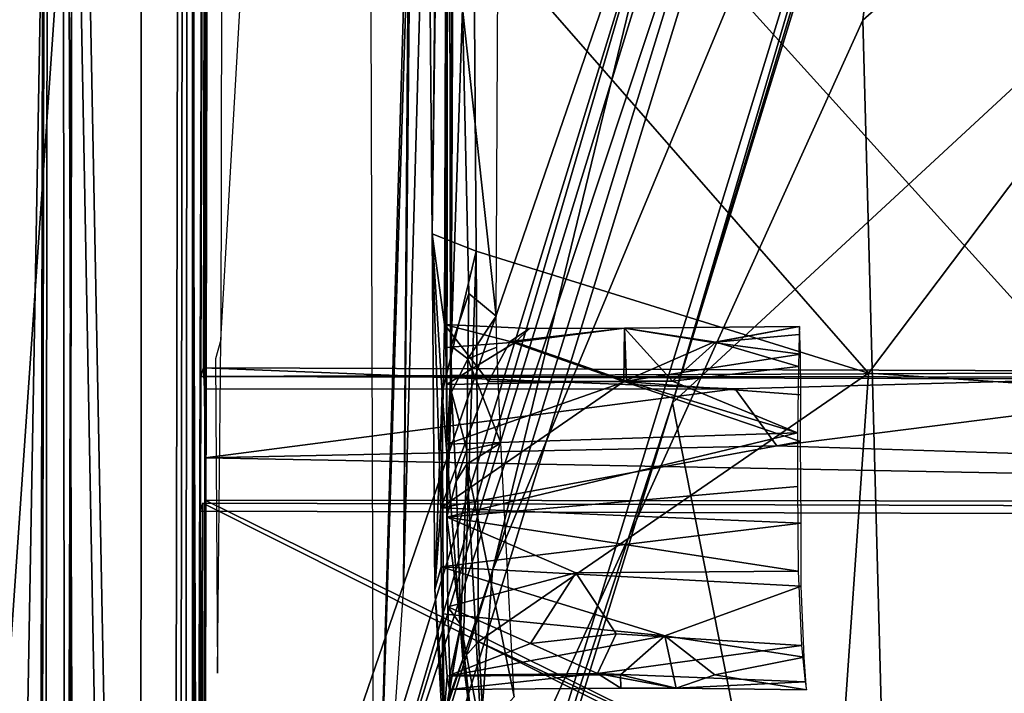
# Model space of a CAD drawing. Header units: millimetres. Extents: x -340 to 319, y -456 to 358.
# Tile 34 of 88: x -67 to -45, y -127 to -112. Entities that reach past the tile are written whole.
import ezdxf

# ---------------------------------------------------------------- set-up
doc = ezdxf.new("R2010")
doc.units = ezdxf.units.MM
doc.layers.add('Layer 01', color=7, linetype='Continuous', true_color=0x000000)

msp = doc.modelspace()

# ---------------------------------------------------------------- linework, layer by layer
at = {"layer": 'Layer 01'}
for points in [[(-62.751, 62.319, 388.082), (-63.174, -162.435, 401.363), (-66.173, -162.426, 401.413), (-65.75, 62.328, 388.132)], [(-66.138, -167.229, 404.335), (-65.75, 62.328, 388.132), (-66.173, -162.426, 401.413)], [(-65.75, 62.328, 388.132), (-66.138, -167.229, 404.335), (-66.045, -167.497, 409.955)], [(-65.75, 62.328, 388.132), (-66.045, -167.497, 409.955), (-65.57, -154.773, 436.296)], [(-65.75, 62.328, 388.132), (-65.57, -154.773, 436.296), (-65.416, -105.644, 437.09)], [(-63.046, -167.513, 409.902), (-63.174, -162.435, 401.363), (-62.751, 62.319, 388.082)], [(-62.739, -159.515, 426.961), (-63.046, -167.513, 409.902), (-62.751, 62.319, 388.082)], [(-62.703, -160.281, 429.23), (-62.739, -159.515, 426.961), (-62.751, 62.319, 388.082)], [(-62.751, 62.319, 388.082), (-62.425, -73.714, 430.975), (-62.703, -160.281, 429.23)], [(150.574, -20.344, 437.249), (-74.704, -146.791, 444.636), (-179.362, -90.332, 441.339)], [(-71.543, -150.43, 444.848), (150.574, -20.344, 437.249), (-85.976, -218.806, 448.843)], [(72.472, -149.481, 444.793), (-85.976, -218.806, 448.843), (150.574, -20.344, 437.249)], [(-71.543, -150.43, 444.848), (-74.704, -146.791, 444.636), (150.574, -20.344, 437.249)], [(-45.076, -89.038, 166.395), (-36.098, -56.495, 172.33), (-59.155, -131.499, 155.638)], [(-59.155, -131.499, 155.638), (-36.098, -56.495, 172.33), (-52.069, -107.263, 141.021)], [(-52.085, -120.058, 152.408), (-37.608, -72.161, 149.553), (-42.797, -89.853, 159.265)], [(-37.608, -72.161, 149.553), (-52.085, -120.058, 152.408), (-46.222, -100.093, 141.812)], [(-95.379, -73.876, 453.179), (-65.91, -74.006, 452.03), (-62.683, -246.292, 460.754), (-94.077, -217.932, 460.436)], [(-62.703, -160.281, 429.23), (-62.425, -73.714, 430.975), (-62.558, -119.473, 430.875)], [(-62.502, -119.286, 434.218), (-62.558, -119.473, 430.875), (-62.425, -73.714, 430.975)], [(-62.478, -119.754, 435.74), (-62.502, -119.286, 434.218), (-62.425, -73.714, 430.975), (-62.366, -81.138, 435.643)], [(-31.262, -107.529, 453.08), (-62.683, -246.292, 460.754), (-65.91, -74.006, 452.03)], [(-62.112, -118.658, 366.972), (-61.374, -105.799, 409.075), (-62.031, -75.474, 364.418)], [(-27.848, -76.95, 151.013), (-27.322, -75.481, 149.536), (-55.219, -161.556, 130.925)], [(-27.322, -75.481, 149.536), (-32.602, -93.866, 120.74), (-55.219, -161.556, 130.925)], [(-65.59, -81.16, 440.427), (-67.763, -76.319, 440.441), (-67.147, -168.665, 445.892)], [(-50.789, -164.613, 129.465), (-79.833, -253.505, 106.888), (-22.202, -76.93, 149.408)], [(-68.273, -216.652, 98.594), (-22.202, -76.93, 149.408), (-79.833, -253.505, 106.888)], [(-22.202, -76.93, 149.408), (-68.273, -216.652, 98.594), (-55.582, -177.619, 106.234)], [(-43.028, -138.967, 113.277), (-22.202, -76.93, 149.408), (-55.582, -177.619, 106.234)], [(-37.879, -106.912, 156.273), (-27.848, -76.95, 151.013), (-55.219, -161.556, 130.925)], [(-22.202, -76.93, 149.408), (-50.285, -163.16, 130.925), (-50.789, -164.613, 129.465)], [(-41.693, -137.861, 149.429), (-50.285, -163.16, 130.925), (-22.202, -76.93, 149.408)], [(-62.83, -81.368, 437.904), (-62.532, -168.94, 441.385), (-62.41, -80.419, 436.351)], [(-62.532, -168.94, 441.385), (-62.366, -81.138, 435.643), (-62.41, -80.419, 436.351)], [(-65.59, -81.16, 440.427), (-63.895, -168.761, 444.354), (-63.875, -80.984, 439.306)], [(-62.937, -168.845, 442.839), (-62.83, -81.368, 437.904), (-63.875, -80.984, 439.306), (-63.895, -168.761, 444.354)], [(-65.59, -81.16, 440.427), (-67.147, -168.665, 445.892), (-65.264, -168.67, 445.363)], [(-65.59, -81.16, 440.427), (-65.264, -168.67, 445.363), (-63.895, -168.761, 444.354)], [(-62.366, -81.138, 435.643), (-62.532, -168.94, 441.385), (-62.512, -148.07, 438.575)], [(-62.366, -81.138, 435.643), (-62.512, -148.07, 438.575), (-62.475, -128.104, 437.395)], [(-62.478, -119.754, 435.74), (-62.366, -81.138, 435.643), (-62.462, -121.28, 436.894)], [(-62.366, -81.138, 435.643), (-62.475, -128.104, 437.395), (-62.463, -122.219, 437.048)], [(-62.366, -81.138, 435.643), (-62.463, -122.219, 437.048), (-62.462, -121.28, 436.894)], [(-62.83, -81.368, 437.904), (-62.937, -168.845, 442.839), (-62.532, -168.94, 441.385)], [(-45.076, -89.038, 166.395), (-59.155, -131.499, 155.638), (-60.815, -140.185, 154.601)], [(-60.815, -140.185, 154.601), (-47.861, -111.56, 161.657), (-45.076, -89.038, 166.395)], [(-58.84, -89.041, 321.407), (-57.991, -98.52, 370.673), (-58.017, -109.981, 371.176), (-58.71, -133.535, 346.737)], [(-47.861, -111.56, 161.657), (-29.636, -95.497, 166.314), (-45.076, -89.038, 166.395)], [(-52.085, -120.058, 152.408), (-42.797, -89.853, 159.265), (-37.879, -106.912, 156.273)], [(-57.061, -90.454, 350.125), (-57.205, -99.976, 343.179), (-57.424, -116.305, 332.822), (-57.15, -118.321, 349.64)], [(-57.15, -118.321, 349.64), (-57.118, -118.83, 351.601), (-57.061, -90.454, 350.125)], [(-57.118, -118.83, 351.601), (-57.102, -119.652, 352.669), (-57.061, -90.454, 350.125)], [(-57.093, -120.979, 353.479), (-57.061, -90.454, 350.125), (-57.102, -119.652, 352.669)], [(-57.017, -119.582, 357.799), (-57.061, -90.454, 350.125), (-57.093, -120.979, 353.479)], [(-57.061, -90.454, 350.125), (-57.017, -119.582, 357.799), (-56.966, -106.699, 358.691)], [(-56.079, -123.785, 136.346), (-52.069, -107.263, 141.021), (-46.643, -93.117, 143.087)], [(-56.079, -123.785, 136.346), (-46.643, -93.117, 143.087), (-46.222, -100.093, 141.812)], [(-55.665, -163.029, 129.465), (-55.219, -161.556, 130.925), (-32.602, -93.866, 120.74)], [(-47.697, -140.261, 112.833), (-55.665, -163.029, 129.465), (-32.602, -93.866, 120.74)], [(-43.028, -138.967, 113.277), (-47.697, -140.261, 112.833), (-32.602, -93.866, 120.74)], [(-29.636, -95.497, 166.314), (-47.861, -111.56, 161.657), (-47.232, -135.052, 156.81), (-34.37, -136.314, 157.36)], [(-57.38, -96.272, 331.996), (-57.484, -108.821, 327.951), (-57.424, -116.305, 332.822), (-57.247, -100.436, 340.716)], [(-20.516, -144.303, 496.572), (0.361, -96.533, 495.04), (-52.75, -108.657, 495.698)], [(-57.511, -96.706, 399.238), (-57.51, -104.575, 400.68), (-58.059, -124.131, 397.399), (-57.949, -109.261, 375.109)], [(-57.247, -100.436, 340.716), (-57.424, -116.305, 332.822), (-57.205, -99.976, 343.179)], [(-52.085, -120.058, 152.408), (-56.906, -134.848, 134.061), (-46.222, -100.093, 141.812)], [(-46.222, -100.093, 141.812), (-56.906, -134.848, 134.061), (-56.079, -123.785, 136.346)], [(-58.059, -124.131, 397.399), (-57.51, -104.575, 400.68), (-57.925, -110.493, 410.127)], [(-56.996, -118.802, 358.324), (-56.942, -105.14, 359.912), (-56.966, -106.699, 358.691)], [(-56.748, -111.304, 359.774), (-56.942, -105.14, 359.912), (-56.996, -118.802, 358.324)], [(-67.441, -134.971, 440.893), (-67.388, -110.272, 439.43), (-65.416, -105.644, 437.09)], [(-67.441, -134.971, 440.893), (-65.416, -105.644, 437.09), (-65.493, -147.002, 439.564)], [(-65.416, -105.644, 437.09), (-65.57, -154.773, 436.296), (-65.493, -147.002, 439.564)], [(-55.943, -106.213, 360.806), (-56.748, -111.304, 359.774), (-56.002, -118.137, 359.199)], [(-56.996, -118.802, 358.324), (-56.966, -106.699, 358.691), (-57.017, -119.582, 357.799)], [(-55.219, -161.556, 130.925), (-55.422, -161.152, 143.225), (-37.879, -106.912, 156.273)], [(-48.32, -139.182, 148.639), (-37.879, -106.912, 156.273), (-55.422, -161.152, 143.225)], [(-52.085, -120.058, 152.408), (-37.879, -106.912, 156.273), (-48.32, -139.182, 148.639)], [(-52.069, -107.263, 141.021), (-56.079, -123.785, 136.346), (-69.746, -164.742, 127.835)], [(-69.746, -164.742, 127.835), (-59.155, -131.499, 155.638), (-52.069, -107.263, 141.021)], [(-62.683, -246.292, 460.754), (-31.262, -107.529, 453.08), (-43.789, -256.036, 460.896)], [(-97.735, -145.979, 497.749), (-65.581, -145.978, 497.055), (-52.75, -108.657, 495.698), (-97.735, -109.414, 496.656)], [(-52.75, -108.657, 495.698), (-65.581, -145.978, 497.055), (-20.516, -144.303, 496.572)], [(-57.424, -116.305, 332.822), (-57.484, -108.821, 327.951), (-56.499, -109.369, 327.096), (-56.441, -116.693, 331.866)], [(-58.059, -124.131, 397.399), (-58.71, -133.535, 346.737), (-57.949, -109.261, 375.109)], [(-57.949, -109.261, 375.109), (-58.71, -133.535, 346.737), (-58.017, -109.981, 371.176)], [(-56.499, -109.369, 327.096), (-47.736, -119.401, 333.469), (-56.441, -116.693, 331.866)], [(-40.571, -109.891, 327.141), (-47.736, -119.401, 333.469), (-56.499, -109.369, 327.096)], [(-40.571, -109.891, 327.141), (47.152, -125.743, 335.842), (-47.736, -119.401, 333.469)], [(-56.996, -118.802, 358.324), (-56.604, -117.63, 359.041), (-56.748, -111.304, 359.774)], [(-56.748, -111.304, 359.774), (-56.604, -117.63, 359.041), (-56.002, -118.137, 359.199)], [(-47.232, -135.052, 156.81), (-47.861, -111.56, 161.657), (-60.815, -140.185, 154.601)], [(-57.424, -116.305, 332.822), (-57.226, -122.393, 345.726), (-57.15, -118.321, 349.64)], [(-57.362, -124.208, 337.937), (-57.226, -122.393, 345.726), (-57.424, -116.305, 332.822)], [(-57.196, -119.838, 334.349), (-57.424, -116.305, 332.822), (-56.441, -116.693, 331.866)], [(-57.424, -116.305, 332.822), (-57.196, -119.838, 334.349), (-57.362, -124.208, 337.937)], [(-56.441, -116.693, 331.866), (-56.737, -125.757, 337.849), (-57.196, -119.838, 334.349)], [(-56.737, -125.757, 337.849), (-56.441, -116.693, 331.866), (-56.39, -125.364, 337.514)], [(-47.736, -119.401, 333.469), (-56.39, -125.364, 337.514), (-56.441, -116.693, 331.866)], [(-56.996, -118.802, 358.324), (-56.632, -119.081, 359.812), (-56.604, -117.63, 359.041)], [(-56.632, -119.081, 359.812), (-56.002, -118.137, 359.199), (-56.604, -117.63, 359.041)], [(-55.983, -118.826, 359.65), (-56.002, -118.137, 359.199), (-56.632, -119.081, 359.812)], [(-56.171, -119.59, 346.855), (-57.15, -118.321, 349.64), (-57.226, -122.393, 345.726)], [(-57.15, -118.321, 349.64), (-55.688, -118.698, 348.1), (-55.263, -118.406, 349.688)], [(-57.15, -118.321, 349.64), (-56.171, -119.59, 346.855), (-55.688, -118.698, 348.1)], [(-57.15, -118.321, 349.64), (-55.263, -118.406, 349.688), (-55.571, -118.713, 351.289), (-57.118, -118.83, 351.601)], [(-55.688, -118.698, 348.1), (-53.149, -118.405, 349.659), (-55.263, -118.406, 349.688)], [(-53.149, -118.405, 349.659), (-55.688, -118.698, 348.1), (-53.167, -119.584, 346.838)], [(-53.149, -118.405, 349.659), (-55.571, -118.713, 351.289), (-55.263, -118.406, 349.688)], [(-53.105, -119.576, 352.487), (-55.571, -118.713, 351.289), (-53.149, -118.405, 349.659)], [(-53.167, -119.584, 346.838), (-51.19, -118.717, 348.097), (-53.149, -118.405, 349.659)], [(-51.124, -118.715, 351.156), (-53.149, -118.405, 349.659), (-49.263, -118.368, 349.305)], [(-53.149, -118.405, 349.659), (-51.19, -118.717, 348.097), (-49.263, -118.368, 349.305)], [(-53.149, -118.405, 349.659), (-52.083, -119.577, 352.449), (-53.105, -119.576, 352.487)], [(-52.083, -119.577, 352.449), (-53.149, -118.405, 349.659), (-51.124, -118.715, 351.156)], [(-49.263, -118.368, 349.305), (-51.19, -118.717, 348.097), (-49.242, -118.978, 347.488)], [(-49.263, -118.368, 349.305), (-49.272, -118.546, 350.716), (-51.124, -118.715, 351.156)], [(-62.112, -118.658, 366.972), (-62.233, -119.083, 359.787), (-62.186, -126.068, 363.805)], [(-53.167, -119.584, 346.838), (-55.688, -118.698, 348.1), (-56.171, -119.59, 346.855)], [(-49.287, -119.256, 352.116), (-51.124, -118.715, 351.156), (-49.272, -118.546, 350.716)], [(-55.571, -118.713, 351.289), (-57.102, -119.652, 352.669), (-57.118, -118.83, 351.601)], [(-55.571, -118.713, 351.289), (-53.105, -119.576, 352.487), (-57.102, -119.652, 352.669)], [(-56.996, -118.802, 358.324), (-57.017, -119.582, 357.799), (-56.991, -119.826, 359.561)], [(-56.996, -118.802, 358.324), (-56.991, -119.826, 359.561), (-56.632, -119.081, 359.812)], [(-55.983, -118.826, 359.65), (-56.632, -119.081, 359.812), (-55.896, -120.947, 366.295)], [(-53.167, -119.584, 346.838), (-49.242, -118.978, 347.488), (-51.19, -118.717, 348.097)], [(-51.124, -118.715, 351.156), (-49.287, -119.256, 352.116), (-52.083, -119.577, 352.449)], [(-56.632, -119.081, 359.812), (-56.991, -119.826, 359.561), (-56.655, -121.103, 365.851)], [(-56.632, -119.081, 359.812), (-56.655, -121.103, 365.851), (-55.896, -120.947, 366.295)], [(-49.242, -118.978, 347.488), (-53.167, -119.584, 346.838), (-49.236, -119.885, 346.457)], [(-62.502, -119.286, 434.218), (-36.796, -119.369, 433.431), (-62.558, -119.473, 430.875)], [(-62.478, -119.754, 435.74), (-50.693, -119.748, 435.548), (-62.502, -119.286, 434.218)], [(-36.796, -119.369, 433.431), (-62.502, -119.286, 434.218), (-50.693, -119.748, 435.548)], [(-49.312, -120.73, 353.262), (-52.083, -119.577, 352.449), (-49.287, -119.256, 352.116)], [(-62.703, -160.281, 429.23), (-62.558, -119.473, 430.875), (-62.564, -122.469, 431.052)], [(64.441, -119.838, 428.759), (64.435, -122.833, 428.936), (-62.564, -122.469, 431.052), (-62.558, -119.473, 430.875)], [(-36.796, -119.369, 433.431), (13.691, -119.515, 432.6), (-62.558, -119.473, 430.875)], [(13.691, -119.515, 432.6), (64.441, -119.838, 428.759), (-62.558, -119.473, 430.875)], [(-53.167, -119.584, 346.838), (-57.226, -122.393, 345.726), (-49.244, -120.916, 345.799)], [(-56.171, -119.59, 346.855), (-57.226, -122.393, 345.726), (-53.167, -119.584, 346.838)], [(-57.093, -120.979, 353.479), (-57.102, -119.652, 352.669), (-53.105, -119.576, 352.487)], [(-57.093, -120.979, 353.479), (-53.105, -119.576, 352.487), (-49.312, -120.73, 353.262)], [(-57.017, -119.582, 357.799), (-57.093, -120.979, 353.479), (-57.092, -122.6, 353.752)], [(-57.092, -122.6, 353.752), (-56.991, -119.826, 359.561), (-57.017, -119.582, 357.799)], [(-56.39, -125.364, 337.514), (-47.736, -119.401, 333.469), (-48.409, -129.09, 339.794)], [(-49.244, -120.916, 345.799), (-49.236, -119.885, 346.457), (-53.167, -119.584, 346.838)], [(-49.312, -120.73, 353.262), (-53.105, -119.576, 352.487), (-52.083, -119.577, 352.449)], [(-49.765, -121.019, 436.534), (-36.796, -119.369, 433.431), (-50.693, -119.748, 435.548)], [(-49.765, -121.019, 436.534), (-10.133, -122.273, 436.17), (-36.796, -119.369, 433.431)], [(-47.736, -119.401, 333.469), (47.152, -125.743, 335.842), (46.912, -133.099, 340.639), (-48.409, -129.09, 339.794)], [(-62.462, -121.28, 436.894), (-50.693, -119.748, 435.548), (-62.478, -119.754, 435.74)], [(-50.693, -119.748, 435.548), (-62.462, -121.28, 436.894), (-49.765, -121.019, 436.534)], [(-57.196, -119.838, 334.349), (-57.163, -126.909, 339.127), (-57.362, -124.208, 337.937)], [(-56.737, -125.757, 337.849), (-57.163, -126.909, 339.127), (-57.196, -119.838, 334.349)], [(-56.891, -121.799, 365.763), (-56.991, -119.826, 359.561), (-57.092, -122.6, 353.752)], [(-56.891, -121.799, 365.763), (-56.655, -121.103, 365.851), (-56.991, -119.826, 359.561)], [(-63.885, -158.403, 143.176), (-52.085, -120.058, 152.408), (-48.32, -139.182, 148.639)], [(-52.085, -120.058, 152.408), (-63.885, -158.403, 143.176), (-56.906, -134.848, 134.061)], [(-57.092, -122.6, 353.752), (-57.093, -120.979, 353.479), (-49.312, -120.73, 353.262)], [(-49.308, -121.922, 353.602), (-57.092, -122.6, 353.752), (-49.312, -120.73, 353.262)], [(-10.133, -122.273, 436.17), (-49.765, -121.019, 436.534), (-62.462, -121.28, 436.894)], [(-57.226, -122.393, 345.726), (-49.23, -122.733, 345.571), (-49.244, -120.916, 345.799)], [(-56.65, -121.422, 366.33), (-56.655, -121.103, 365.851), (-56.891, -121.799, 365.763)], [(-56.65, -121.422, 366.33), (-55.896, -120.947, 366.295), (-56.655, -121.103, 365.851)], [(-55.602, -126.59, 369.567), (-55.896, -120.947, 366.295), (-56.65, -121.422, 366.33)], [(-62.463, -122.219, 437.048), (-10.133, -122.273, 436.17), (-62.462, -121.28, 436.894)], [(-56.65, -121.422, 366.33), (-56.891, -121.799, 365.763), (-56.781, -124.989, 367.443)], [(-56.781, -124.989, 367.443), (-56.333, -127.398, 369.595), (-56.65, -121.422, 366.33)], [(-56.333, -127.398, 369.595), (-55.602, -126.59, 369.567), (-56.65, -121.422, 366.33)], [(-57.092, -122.6, 353.752), (-56.781, -124.989, 367.443), (-56.891, -121.799, 365.763)], [(-57.092, -122.6, 353.752), (-49.308, -121.922, 353.602), (-49.291, -123.801, 353.409)], [(-62.564, -122.469, 431.052), (64.435, -122.833, 428.936), (64.485, -122.656, 431.93), (-62.514, -122.292, 434.047)], [(-62.514, -122.292, 434.047), (-62.525, -128.281, 434.401), (-62.564, -122.469, 431.052)], [(-62.514, -122.292, 434.047), (-50.518, -128.316, 434.201), (-62.525, -128.281, 434.401)], [(-62.514, -122.292, 434.047), (64.485, -122.656, 431.93), (-50.518, -128.316, 434.201)], [(-62.475, -128.104, 437.395), (-50.468, -128.139, 437.195), (-62.463, -122.219, 437.048)], [(-10.133, -122.273, 436.17), (-62.463, -122.219, 437.048), (-50.468, -128.139, 437.195)], [(-57.218, -123.705, 345.923), (-57.226, -122.393, 345.726), (-57.362, -124.208, 337.937)], [(-49.23, -122.733, 345.571), (-57.226, -122.393, 345.726), (-57.218, -123.705, 345.923)], [(64.524, -128.44, 435.277), (-10.133, -122.273, 436.17), (-50.468, -128.139, 437.195), (52.518, -128.434, 435.479)], [(-62.564, -122.469, 431.052), (-62.596, -166.215, 436.642), (-62.703, -160.281, 429.23)], [(-62.596, -166.215, 436.642), (-62.564, -122.469, 431.052), (-62.563, -148.246, 435.581)], [(-62.563, -148.246, 435.581), (-62.564, -122.469, 431.052), (-62.525, -128.281, 434.401)], [(-57.072, -124.589, 353.162), (-56.781, -124.989, 367.443), (-57.092, -122.6, 353.752)], [(-57.092, -122.6, 353.752), (-54.23, -123.838, 353.407), (-57.072, -124.589, 353.162)], [(-54.23, -123.838, 353.407), (-57.092, -122.6, 353.752), (-49.291, -123.801, 353.409)], [(-49.23, -122.733, 345.571), (-57.218, -123.705, 345.923), (-49.225, -124.131, 345.962)], [(-50.556, -148.281, 435.38), (-50.518, -128.316, 434.201), (64.485, -122.656, 431.93), (52.467, -128.611, 432.484)], [(-57.362, -124.208, 337.937), (-57.181, -127.347, 340.057), (-57.189, -124.746, 346.424), (-57.218, -123.705, 345.923)], [(-57.218, -123.705, 345.923), (-57.189, -124.746, 346.424), (-52.253, -125.235, 346.841)], [(-52.253, -125.235, 346.841), (-49.225, -124.131, 345.962), (-57.218, -123.705, 345.923)], [(-69.316, -166.827, 126.312), (-69.746, -164.742, 127.835), (-56.079, -123.785, 136.346)], [(-69.316, -166.827, 126.312), (-56.079, -123.785, 136.346), (-56.906, -134.848, 134.061)], [(-57.072, -124.589, 353.162), (-54.23, -123.838, 353.407), (-55.24, -125.403, 352.363)], [(-55.24, -125.403, 352.363), (-54.23, -123.838, 353.407), (-53.333, -125.191, 352.516)], [(-49.22, -125.451, 352.302), (-53.333, -125.191, 352.516), (-54.23, -123.838, 353.407), (-49.291, -123.801, 353.409)], [(-52.253, -125.235, 346.841), (-49.16, -125.712, 347.189), (-49.225, -124.131, 345.962)], [(-57.362, -124.208, 337.937), (-57.163, -126.909, 339.127), (-57.181, -127.347, 340.057)], [(-56.781, -124.989, 367.443), (-57.072, -124.589, 353.162), (-57.026, -126.11, 351.351)], [(-57.072, -124.589, 353.162), (-55.24, -125.403, 352.363), (-57.026, -126.11, 351.351)], [(-57.087, -126.129, 348.066), (-57.189, -124.746, 346.424), (-57.181, -127.347, 340.057)], [(-57.087, -126.129, 348.066), (-52.253, -125.235, 346.841), (-57.189, -124.746, 346.424)], [(-57.181, -127.347, 340.057), (-56.83, -130.24, 342.085), (-56.412, -128.278, 369.327), (-56.781, -124.989, 367.443)], [(-57.034, -126.429, 349.726), (-57.181, -127.347, 340.057), (-56.781, -124.989, 367.443)], [(-56.781, -124.989, 367.443), (-57.026, -126.11, 351.351), (-57.034, -126.429, 349.726)], [(-56.412, -128.278, 369.327), (-56.333, -127.398, 369.595), (-56.781, -124.989, 367.443)], [(-53.238, -126.101, 348.175), (-52.253, -125.235, 346.841), (-57.087, -126.129, 348.066)], [(-53.749, -126.074, 351.218), (-55.24, -125.403, 352.363), (-53.333, -125.191, 352.516)], [(-53.333, -125.191, 352.516), (-49.22, -125.451, 352.302), (-53.749, -126.074, 351.218)], [(-52.253, -125.235, 346.841), (-53.238, -126.101, 348.175), (-52.004, -126.398, 349.59)], [(-51.144, -126.106, 348.095), (-49.16, -125.712, 347.189), (-52.253, -125.235, 346.841)], [(-52.253, -125.235, 346.841), (-52.004, -126.398, 349.59), (-51.144, -126.106, 348.095)], [(-53.749, -126.074, 351.218), (-57.026, -126.11, 351.351), (-55.24, -125.403, 352.363)], [(-56.737, -125.757, 337.849), (-56.39, -125.364, 337.514), (-56.067, -130.928, 341.136)], [(-56.067, -130.928, 341.136), (-56.39, -125.364, 337.514), (-48.409, -129.09, 339.794)], [(-53.749, -126.074, 351.218), (-49.22, -125.451, 352.302), (-49.138, -126.261, 350.788)], [(-56.067, -130.928, 341.136), (-57.163, -126.909, 339.127), (-56.737, -125.757, 337.849)], [(-51.144, -126.106, 348.095), (-49.112, -126.437, 349.184), (-49.16, -125.712, 347.189)], [(-57.034, -126.429, 349.726), (-57.087, -126.129, 348.066), (-57.181, -127.347, 340.057)], [(-53.234, -126.397, 349.696), (-53.238, -126.101, 348.175), (-57.087, -126.129, 348.066), (-57.034, -126.429, 349.726)], [(-53.234, -126.397, 349.696), (-57.034, -126.429, 349.726), (-53.749, -126.074, 351.218)], [(-53.749, -126.074, 351.218), (-57.034, -126.429, 349.726), (-57.026, -126.11, 351.351)], [(-52.004, -126.398, 349.59), (-53.749, -126.074, 351.218), (-49.138, -126.261, 350.788)], [(-52.004, -126.398, 349.59), (-53.234, -126.397, 349.696), (-53.749, -126.074, 351.218)], [(-52.004, -126.398, 349.59), (-53.238, -126.101, 348.175), (-53.234, -126.397, 349.696)], [(-52.004, -126.398, 349.59), (-49.112, -126.437, 349.184), (-51.144, -126.106, 348.095)], [(-52.004, -126.398, 349.59), (-49.138, -126.261, 350.788), (-49.112, -126.437, 349.184)]]:
    msp.add_3dface(points, dxfattribs=at)

doc.saveas('drawing.dxf')
